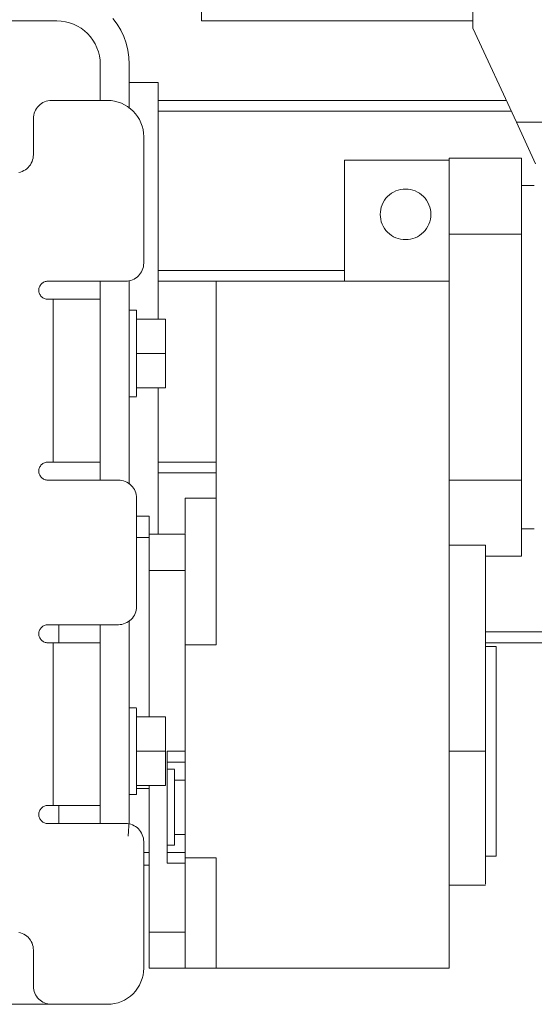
# Model space of a CAD drawing. Header units: millimetres. Extents: x 295996 to 512960, y -33037 to 76497.
# Tile 16 of 256: x 361255 to 361397, y 54630 to 54902. Entities that reach past the tile are written whole.
import ezdxf

# ---------------------------------------------------------------- set-up
doc = ezdxf.new("R2010")
doc.units = ezdxf.units.MM
doc.header["$LTSCALE"] = 0.25
doc.linetypes.add('XKITLINE00', pattern=[0])
doc.layers.get('0').update_dxf_attribs({"lineweight": 20})

msp = doc.modelspace()

# ---------------------------------------------------------------- linework, layer by layer
at = {"linetype": 'XKITLINE00', "lineweight": 0}
for p, q in [((361380.35896, 54979.76799), (361380.35896, 54899.76799)), ((361305.35915, 54924.76799), (361305.35915, 54901.768)), ((361281.98841, 54900.8794), (361280.8192, 54902.45585)), ((361265.35919, 54901.768), (361155.35906, 54901.768)), ((361265.35919, 54901.768), (361266.53507, 54901.71021)), ((361267.69998, 54901.53742), (361266.53507, 54901.71021)), ((361268.84249, 54901.25127), (361267.69998, 54901.53742)), ((361269.95113, 54900.85454), (361268.84249, 54901.25127)), ((361271.01591, 54900.35105), (361269.95113, 54900.85454)), ((361272.02585, 54899.74563), (361271.01591, 54900.35105)), ((361272.97189, 54899.04411), (361272.02585, 54899.74563)), ((361282.9974, 54899.19592), (361281.98841, 54900.8794)), ((361283.83663, 54897.42166), (361282.9974, 54899.19592)), ((361305.35915, 54901.768), (361380.35896, 54901.768)), ((361392.39624, 54873.76799), (361380.35896, 54899.76799)), ((361273.84451, 54898.25328), (361272.97189, 54899.04411)), ((361274.6351, 54897.38071), (361273.84451, 54898.25328)), ((361275.33653, 54896.43483), (361274.6351, 54897.38071)), ((361275.94211, 54895.42475), (361275.33653, 54896.43483)), ((361284.498, 54895.57369), (361283.83663, 54897.42166)), ((361276.44565, 54894.3602), (361275.94211, 54895.42475)), ((361276.84238, 54893.2514), (361276.44565, 54894.3602)), ((361284.97484, 54893.6698), (361284.498, 54895.57369)), ((361285.26285, 54891.72834), (361284.97484, 54893.6698)), ((361277.12848, 54892.10908), (361276.84238, 54893.2514)), ((361277.3011, 54890.9442), (361277.12848, 54892.10908)), ((361277.35927, 54889.76799), (361277.3011, 54890.9442)), ((361285.35917, 54889.76799), (361285.26285, 54891.72834)), ((361277.35927, 54889.76799), (361277.35927, 54879.768)), ((361285.35917, 54889.76799), (361285.35917, 54877.55473)), ((361293.35882, 54884.76798), (361285.35892, 54884.76798)), ((361293.35882, 54819.26796), (361293.35882, 54884.76798)), ((361259.70152, 54877.54585), (361259.44927, 54877.12498)), ((361259.99382, 54877.93995), (361259.70152, 54877.54585)), ((361260.32331, 54878.30353), (361259.99382, 54877.93995)), ((361260.68714, 54878.63305), (361260.32331, 54878.30353)), ((361261.08101, 54878.92534), (361260.68714, 54878.63305)), ((361261.50205, 54879.1776), (361261.08101, 54878.92534)), ((361261.94551, 54879.38739), (361261.50205, 54879.1776)), ((361262.40757, 54879.55269), (361261.94551, 54879.38739)), ((361262.88345, 54879.67191), (361262.40757, 54879.55269)), ((361263.36887, 54879.74392), (361262.88345, 54879.67191)), ((361263.85906, 54879.768), (361263.36887, 54879.74392)), ((361263.85906, 54879.768), (361279.35913, 54879.768)), ((361279.35913, 54879.768), (361280.33903, 54879.71984)), ((361281.30987, 54879.57585), (361280.33903, 54879.71984)), ((361282.26211, 54879.3374), (361281.30987, 54879.57585)), ((361283.18575, 54879.00679), (361282.26211, 54879.3374)), ((361284.07314, 54878.5872), (361283.18575, 54879.00679)), ((361284.91476, 54878.08269), (361284.07314, 54878.5872)), ((361285.70297, 54877.49809), (361284.91476, 54878.08269)), ((361286.43015, 54876.83906), (361285.70297, 54877.49809)), ((361293.35882, 54879.76799), (361389.61841, 54879.76799)), ((361258.88326, 54875.25807), (361258.85895, 54874.76799)), ((361258.85895, 54874.76799), (361258.85895, 54864.768)), ((361258.95527, 54875.74345), (361258.88326, 54875.25807)), ((361259.07448, 54876.21942), (361258.95527, 54875.74345)), ((361259.23946, 54876.68142), (361259.07448, 54876.21942)), ((361259.44927, 54877.12498), (361259.23946, 54876.68142)), ((361287.08914, 54876.11192), (361286.43015, 54876.83906)), ((361287.67374, 54875.3237), (361287.08914, 54876.11192)), ((361288.17823, 54874.48196), (361287.67374, 54875.3237)), ((361293.35882, 54876.76797), (361391.00744, 54876.76797)), ((361288.59785, 54873.59482), (361288.17823, 54874.48196)), ((361288.9283, 54872.67084), (361288.59785, 54873.59482)), ((361289.16672, 54871.7189), (361288.9283, 54872.67084)), ((361397.72012, 54862.26798), (361392.39624, 54873.76799)), ((361392.39624, 54873.76799), (361438.32186, 54873.76799)), ((361289.31072, 54870.74816), (361289.16672, 54871.7189)), ((361289.35888, 54869.76799), (361289.31072, 54870.74816)), ((361289.35888, 54869.76799), (361289.35888, 54834.768)), ((361258.64389, 54863.31656), (361258.7631, 54863.79254)), ((361258.7631, 54863.79254), (361258.8351, 54864.27791)), ((361258.8351, 54864.27791), (361258.85895, 54864.768)), ((361373.85919, 54842.76692), (361373.85919, 54863.76799)), ((361393.85917, 54863.76799), (361373.85919, 54863.76799)), ((361393.85917, 54842.76692), (361393.85917, 54863.76799)), ((361257.03123, 54860.90293), (361257.39458, 54861.23246)), ((361257.39458, 54861.23246), (361257.72407, 54861.59603)), ((361257.72407, 54861.59603), (361258.01637, 54861.99014)), ((361258.01637, 54861.99014), (361258.26862, 54862.41101)), ((361258.26862, 54862.41101), (361258.47843, 54862.85457)), ((361258.47843, 54862.85457), (361258.64389, 54863.31656)), ((361373.85919, 54863.26799), (361344.85891, 54863.26799)), ((361344.85891, 54863.26799), (361344.85891, 54829.76799)), ((361254.83444, 54859.86407), (361255.31032, 54859.98329)), ((361255.31032, 54859.98329), (361255.77238, 54860.14859)), ((361255.77238, 54860.14859), (361256.21584, 54860.35839)), ((361256.21584, 54860.35839), (361256.63688, 54860.61065)), ((361256.63688, 54860.61065), (361257.03123, 54860.90293)), ((361393.85916, 54856.26798), (361397.35914, 54856.26798)), ((361356.8094, 54853.21773), (361356.34783, 54852.70874)), ((361357.31819, 54853.67906), (361356.8094, 54853.21773)), ((361357.86989, 54854.08828), (361357.31819, 54853.67906)), ((361358.45926, 54854.44143), (361357.86989, 54854.08828)), ((361359.0801, 54854.73515), (361358.45926, 54854.44143)), ((361359.72717, 54854.96658), (361359.0801, 54854.73515)), ((361360.39331, 54855.13349), (361359.72717, 54854.96658)), ((361361.07281, 54855.23428), (361360.39331, 54855.13349)), ((361361.75897, 54855.26799), (361361.07281, 54855.23428)), ((361362.44514, 54855.23428), (361361.75897, 54855.26799)), ((361363.12464, 54855.13349), (361362.44514, 54855.23428)), ((361363.79125, 54854.96658), (361363.12464, 54855.13349)), ((361364.43784, 54854.73515), (361363.79125, 54854.96658)), ((361365.05869, 54854.44143), (361364.43784, 54854.73515)), ((361365.64806, 54854.08828), (361365.05869, 54854.44143)), ((361366.19976, 54853.67906), (361365.64806, 54854.08828)), ((361366.70902, 54853.21773), (361366.19976, 54853.67906)), ((361367.17012, 54852.70874), (361366.70902, 54853.21773)), ((361355.06037, 54850.29998), (361354.89347, 54849.63362)), ((361355.29211, 54850.94678), (361355.06037, 54850.29998)), ((361355.58584, 54851.56777), (361355.29211, 54850.94678)), ((361355.9387, 54852.15698), (361355.58584, 54851.56777)), ((361356.34783, 54852.70874), (361355.9387, 54852.15698)), ((361367.57925, 54852.15698), (361367.17012, 54852.70874)), ((361367.93258, 54851.56777), (361367.57925, 54852.15698)), ((361368.22632, 54850.94678), (361367.93258, 54851.56777)), ((361368.45758, 54850.29998), (361368.22632, 54850.94678)), ((361368.62448, 54849.63362), (361368.45758, 54850.29998)), ((361354.79286, 54848.95411), (361354.759, 54848.26799)), ((361354.759, 54848.26799), (361354.79286, 54847.58188)), ((361354.89347, 54849.63362), (361354.79286, 54848.95411)), ((361354.79286, 54847.58188), (361354.89347, 54846.90235)), ((361368.72556, 54848.95411), (361368.62448, 54849.63362)), ((361368.62448, 54846.90235), (361368.72556, 54847.58188)), ((361368.75894, 54848.26799), (361368.72556, 54848.95411)), ((361368.72556, 54847.58188), (361368.75894, 54848.26799)), ((361354.89347, 54846.90235), (361355.06037, 54846.236)), ((361355.06037, 54846.236), (361355.29211, 54845.5892)), ((361355.29211, 54845.5892), (361355.58584, 54844.96821)), ((361355.58584, 54844.96821), (361355.9387, 54844.37901)), ((361367.57925, 54844.37901), (361367.93258, 54844.96821)), ((361367.93258, 54844.96821), (361368.22632, 54845.5892)), ((361368.22632, 54845.5892), (361368.45758, 54846.236)), ((361368.45758, 54846.236), (361368.62448, 54846.90235)), ((361355.9387, 54844.37901), (361356.34783, 54843.82723)), ((361356.34783, 54843.82723), (361356.8094, 54843.31824)), ((361356.8094, 54843.31824), (361357.31819, 54842.85691)), ((361357.31819, 54842.85691), (361357.86989, 54842.4477)), ((361357.86989, 54842.4477), (361358.45926, 54842.09454)), ((361358.45926, 54842.09454), (361359.0801, 54841.80084)), ((361364.43784, 54841.80084), (361365.05869, 54842.09454)), ((361365.05869, 54842.09454), (361365.64806, 54842.4477)), ((361365.64806, 54842.4477), (361366.19976, 54842.85691)), ((361366.19976, 54842.85691), (361366.70902, 54843.31824)), ((361366.70902, 54843.31824), (361367.17012, 54843.82723)), ((361367.17012, 54843.82723), (361367.57925, 54844.37901)), ((361393.85917, 54842.76692), (361373.85919, 54842.76692)), ((361373.85919, 54842.76692), (361373.85919, 54829.76799)), ((361393.85917, 54774.76907), (361393.85917, 54842.76692)), ((361359.0801, 54841.80084), (361359.72717, 54841.56941)), ((361359.72717, 54841.56941), (361360.39331, 54841.4025)), ((361360.39331, 54841.4025), (361361.07281, 54841.30169)), ((361361.75897, 54841.26799), (361361.07281, 54841.30169)), ((361361.75897, 54841.26799), (361362.44514, 54841.30169)), ((361362.44514, 54841.30169), (361363.12464, 54841.4025)), ((361363.12464, 54841.4025), (361363.79125, 54841.56941)), ((361363.79125, 54841.56941), (361364.43784, 54841.80084)), ((361289.14383, 54833.31656), (361289.26304, 54833.79254)), ((361289.26304, 54833.79254), (361289.33504, 54834.27791)), ((361289.35888, 54834.768), (361289.33504, 54834.27791)), ((361287.53116, 54830.90293), (361287.89451, 54831.23246)), ((361287.89451, 54831.23246), (361288.22401, 54831.59603)), ((361288.22401, 54831.59603), (361288.51631, 54831.99014)), ((361288.51631, 54831.99014), (361288.76856, 54832.411)), ((361288.76856, 54832.411), (361288.97836, 54832.85457)), ((361288.97836, 54832.85457), (361289.14383, 54833.31656)), ((361293.35882, 54832.76794), (361344.85914, 54832.76794)), ((361260.65424, 54828.44648), (361260.54933, 54828.2247)), ((361260.7806, 54828.65691), (361260.65424, 54828.44648)), ((361260.92651, 54828.85398), (361260.7806, 54828.65691)), ((361261.0915, 54829.03576), (361260.92651, 54828.85398)), ((361261.27317, 54829.20052), (361261.0915, 54829.03576)), ((361261.47011, 54829.34667), (361261.27317, 54829.20052)), ((361261.68039, 54829.47279), (361261.47011, 54829.34667)), ((361261.90212, 54829.57768), (361261.68039, 54829.47279)), ((361262.13339, 54829.66034), (361261.90212, 54829.57768)), ((361262.37133, 54829.71996), (361262.13339, 54829.66034)), ((361262.61404, 54829.75596), (361262.37133, 54829.71996)), ((361262.85913, 54829.76799), (361262.61404, 54829.75596)), ((361262.85913, 54829.76799), (361284.35924, 54829.76799)), ((361277.35927, 54829.76799), (361277.35927, 54774.76799)), ((361284.35924, 54829.76799), (361284.84895, 54829.79207)), ((361284.84895, 54829.79207), (361285.33438, 54829.86407)), ((361285.33438, 54829.86407), (361285.81026, 54829.98329)), ((361285.35917, 54829.9669), (361285.35917, 54773.66134)), ((361285.81026, 54829.98329), (361286.27231, 54830.14859)), ((361286.27231, 54830.14859), (361286.71625, 54830.35838)), ((361286.71625, 54830.35838), (361287.13682, 54830.61065)), ((361287.13682, 54830.61065), (361287.53116, 54830.90293)), ((361293.35882, 54829.76804), (361309.35909, 54829.76804)), ((361373.85919, 54829.76799), (361309.35886, 54829.76799)), ((361309.35886, 54829.76799), (361309.35886, 54729.22557)), ((361373.85919, 54829.76799), (361373.85919, 54639.768)), ((361260.371, 54827.51304), (361260.35908, 54827.26799)), ((361260.35908, 54827.26799), (361260.371, 54827.02295)), ((361260.40724, 54827.75572), (361260.371, 54827.51304)), ((361260.371, 54827.02295), (361260.40724, 54826.78026)), ((361260.46684, 54827.9937), (361260.40724, 54827.75572)), ((361260.40724, 54826.78026), (361260.46684, 54826.54229)), ((361260.54933, 54828.2247), (361260.46684, 54827.9937)), ((361260.46684, 54826.54229), (361260.54933, 54826.31129)), ((361260.54933, 54826.31129), (361260.65424, 54826.0895)), ((361260.65424, 54826.0895), (361260.7806, 54825.87907)), ((361260.7806, 54825.87907), (361260.92651, 54825.68201)), ((361260.92651, 54825.68201), (361261.0915, 54825.50022)), ((361261.0915, 54825.50022), (361261.27317, 54825.33547)), ((361261.27317, 54825.33547), (361261.47011, 54825.18932)), ((361261.47011, 54825.18932), (361261.68039, 54825.06318)), ((361261.68039, 54825.06318), (361261.90212, 54824.95829)), ((361261.90212, 54824.95829), (361262.13339, 54824.87564)), ((361262.13339, 54824.87564), (361262.37133, 54824.81603)), ((361262.37133, 54824.81603), (361262.61404, 54824.78003)), ((361262.61404, 54824.78003), (361262.85913, 54824.76799)), ((361264.35926, 54824.76799), (361262.85913, 54824.76799)), ((361264.35926, 54824.76799), (361277.35927, 54824.76799)), ((361264.35926, 54824.76799), (361264.35926, 54779.76799)), ((361287.35901, 54821.76798), (361285.35915, 54821.76798)), ((361287.35903, 54797.94586), (361287.35903, 54821.76798)), ((361287.35903, 54821.76798), (361287.35903, 54821.59012)), ((361295.35892, 54819.26799), (361287.3595, 54819.26799)), ((361295.35892, 54809.76799), (361295.35892, 54819.26799)), ((361295.35892, 54809.76799), (361287.3595, 54809.76799)), ((361295.35892, 54800.26799), (361295.35892, 54809.76799)), ((361287.3595, 54800.26799), (361295.35892, 54800.26799)), ((361293.35882, 54759.7681), (361293.35882, 54800.26803)), ((361287.35901, 54797.76805), (361285.35915, 54797.76805)), ((361261.47011, 54779.34667), (361261.27317, 54779.20052)), ((361261.68039, 54779.4728), (361261.47011, 54779.34667)), ((361261.90212, 54779.5777), (361261.68039, 54779.4728)), ((361262.13339, 54779.66034), (361261.90212, 54779.5777)), ((361262.37133, 54779.71995), (361262.13339, 54779.66034)), ((361262.61404, 54779.75595), (361262.37133, 54779.71995)), ((361262.85913, 54779.76799), (361262.61404, 54779.75595)), ((361264.35926, 54779.76799), (361262.85913, 54779.76799)), ((361264.35926, 54779.76799), (361277.35927, 54779.76799)), ((361293.35882, 54779.76796), (361309.35909, 54779.76796)), ((361260.371, 54777.51303), (361260.35908, 54777.26799)), ((361260.35908, 54777.26799), (361260.371, 54777.02296)), ((361260.40724, 54777.75571), (361260.371, 54777.51303)), ((361260.371, 54777.02296), (361260.40724, 54776.78028)), ((361260.46684, 54777.99371), (361260.40724, 54777.75571)), ((361260.40724, 54776.78028), (361260.46684, 54776.54227)), ((361260.54933, 54778.22471), (361260.46684, 54777.99371)), ((361260.65424, 54778.44649), (361260.54933, 54778.22471)), ((361260.7806, 54778.65693), (361260.65424, 54778.44649)), ((361260.92651, 54778.85398), (361260.7806, 54778.65693)), ((361261.0915, 54779.03575), (361260.92651, 54778.85398)), ((361261.27317, 54779.20052), (361261.0915, 54779.03575)), ((361293.35882, 54776.76794), (361309.35909, 54776.76794)), ((361260.46684, 54776.54227), (361260.54933, 54776.31128)), ((361260.54933, 54776.31128), (361260.65424, 54776.08949)), ((361260.65424, 54776.08949), (361260.7806, 54775.87905)), ((361260.7806, 54775.87905), (361260.92651, 54775.682)), ((361260.92651, 54775.682), (361261.0915, 54775.50024)), ((361261.0915, 54775.50024), (361261.27317, 54775.33546)), ((361261.27317, 54775.33546), (361261.47011, 54775.18931)), ((361261.47011, 54775.18931), (361261.68039, 54775.06319)), ((361261.68039, 54775.06319), (361261.90212, 54774.95828)), ((361261.90212, 54774.95828), (361262.13339, 54774.87564)), ((361262.13339, 54774.87564), (361262.37133, 54774.81603)), ((361262.37133, 54774.81603), (361262.61404, 54774.78003)), ((361262.85913, 54774.76799), (361262.61404, 54774.78003)), ((361262.85913, 54774.76799), (361282.35891, 54774.76799)), ((361282.35891, 54774.76799), (361282.8491, 54774.74391)), ((361283.33452, 54774.67191), (361282.8491, 54774.74391)), ((361283.8104, 54774.5527), (361283.33452, 54774.67191)), ((361284.27246, 54774.38739), (361283.8104, 54774.5527)), ((361284.71592, 54774.17761), (361284.27246, 54774.38739)), ((361285.13696, 54773.92533), (361284.71592, 54774.17761)), ((361285.53083, 54773.63303), (361285.13696, 54773.92533)), ((361393.85917, 54774.76907), (361373.85919, 54774.76907)), ((361393.85917, 54774.76907), (361393.85917, 54753.768)), ((361285.89466, 54773.30354), (361285.53083, 54773.63303)), ((361286.22415, 54772.93995), (361285.89466, 54773.30354)), ((361286.51645, 54772.54584), (361286.22415, 54772.93995)), ((361286.7687, 54772.12497), (361286.51645, 54772.54584)), ((361286.97851, 54771.6814), (361286.7687, 54772.12497)), ((361287.14397, 54771.2194), (361286.97851, 54771.6814)), ((361287.26318, 54770.74343), (361287.14397, 54771.2194)), ((361287.33518, 54770.25807), (361287.26318, 54770.74343)), ((361287.35903, 54769.768), (361287.33518, 54770.25807)), ((361287.35903, 54769.768), (361287.35903, 54739.768)), ((361300.85922, 54769.76805), (361309.35884, 54769.76805)), ((361300.85924, 54759.99492), (361300.85924, 54769.768)), ((361287.35903, 54764.768), (361290.85901, 54764.768)), ((361290.85901, 54758.93217), (361290.85901, 54764.768)), ((361397.35914, 54761.26795), (361393.85916, 54761.26795)), ((361290.85901, 54758.93217), (361287.35903, 54758.93193)), ((361290.85901, 54749.76799), (361290.85901, 54759.76798)), ((361300.85924, 54759.76798), (361290.85901, 54759.76798)), ((361290.85901, 54758.93217), (361290.85901, 54749.76799)), ((361300.85924, 54749.76799), (361300.85924, 54759.76798)), ((361383.85895, 54756.76906), (361373.85919, 54756.76906)), ((361383.85895, 54756.76906), (361383.85895, 54699.76801)), ((361290.85901, 54749.77121), (361290.85901, 54753.268)), ((361290.85901, 54749.77121), (361290.85901, 54753.268)), ((361393.85917, 54753.768), (361383.85895, 54753.768)), ((361300.85924, 54749.76799), (361290.85901, 54749.76799)), ((361290.85901, 54749.76799), (361290.85901, 54709.268)), ((361300.85924, 54729.22557), (361300.85924, 54749.76799)), ((361287.14397, 54738.31656), (361287.26318, 54738.79254)), ((361287.26318, 54738.79254), (361287.33518, 54739.2779)), ((361287.35903, 54739.768), (361287.33518, 54739.2779)), ((361285.13696, 54735.61063), (361285.53083, 54735.90293)), ((361285.35917, 54735.87462), (361285.35917, 54679.76799)), ((361285.53083, 54735.90293), (361285.89466, 54736.23246)), ((361285.89466, 54736.23246), (361286.22415, 54736.59602)), ((361286.22415, 54736.59602), (361286.51645, 54736.99015)), ((361286.51645, 54736.99015), (361286.7687, 54737.41102)), ((361286.7687, 54737.41102), (361286.97851, 54737.85457)), ((361286.97851, 54737.85457), (361287.14397, 54738.31656)), ((361260.46684, 54732.99369), (361260.40724, 54732.75572)), ((361260.54933, 54733.22469), (361260.46684, 54732.99369)), ((361260.65424, 54733.44648), (361260.54933, 54733.22469)), ((361260.7806, 54733.65691), (361260.65424, 54733.44648)), ((361260.92651, 54733.85396), (361260.7806, 54733.65691)), ((361261.0915, 54734.03576), (361260.92651, 54733.85396)), ((361261.27317, 54734.20051), (361261.0915, 54734.03576)), ((361261.47011, 54734.34666), (361261.27317, 54734.20051)), ((361261.68039, 54734.47278), (361261.47011, 54734.34666)), ((361261.90212, 54734.57768), (361261.68039, 54734.47278)), ((361262.13339, 54734.66036), (361261.90212, 54734.57768)), ((361262.37133, 54734.71996), (361262.13339, 54734.66036)), ((361262.61404, 54734.75596), (361262.37133, 54734.71996)), ((361262.85913, 54734.768), (361262.61404, 54734.75596)), ((361282.35891, 54734.768), (361262.85913, 54734.768)), ((361265.85891, 54734.86563), (361265.85891, 54729.82162)), ((361277.35927, 54734.768), (361277.35927, 54679.76799)), ((361282.35891, 54734.768), (361282.8491, 54734.79208)), ((361282.8491, 54734.79208), (361283.33452, 54734.86405)), ((361283.33452, 54734.86405), (361283.8104, 54734.98329)), ((361283.8104, 54734.98329), (361284.27246, 54735.14861)), ((361284.27246, 54735.14861), (361284.71592, 54735.35839)), ((361284.71592, 54735.35839), (361285.13696, 54735.61063)), ((361300.85924, 54729.22557), (361300.85924, 54735.44666)), ((361260.371, 54732.51304), (361260.35908, 54732.268)), ((361260.35908, 54732.268), (361260.371, 54732.02294)), ((361260.40724, 54732.75572), (361260.371, 54732.51304)), ((361260.371, 54732.02294), (361260.40724, 54731.78026)), ((361260.40724, 54731.78026), (361260.46684, 54731.54229)), ((361260.46684, 54731.54229), (361260.54933, 54731.31129)), ((361260.54933, 54731.31129), (361260.65424, 54731.0895)), ((361260.65424, 54731.0895), (361260.7806, 54730.87907)), ((361260.7806, 54730.87907), (361260.92651, 54730.68201)), ((361260.92651, 54730.68201), (361261.0915, 54730.50022)), ((361261.0915, 54730.50022), (361261.27317, 54730.33547)), ((361261.27317, 54730.33547), (361261.47011, 54730.18932)), ((361383.85917, 54732.76803), (361657.85887, 54732.76803)), ((361261.47011, 54730.18932), (361261.68039, 54730.0632)), ((361261.68039, 54730.0632), (361261.90212, 54729.95829)), ((361261.90212, 54729.95829), (361262.13339, 54729.87565)), ((361262.13339, 54729.87565), (361262.37133, 54729.81602)), ((361262.37133, 54729.81602), (361262.61404, 54729.78002)), ((361262.61404, 54729.78002), (361262.85913, 54729.76798)), ((361264.35926, 54729.76798), (361262.85913, 54729.76798)), ((361277.35927, 54729.76798), (361264.35926, 54729.76798)), ((361264.35926, 54729.76798), (361264.35926, 54684.76799)), ((361300.85924, 54729.22557), (361309.35886, 54729.22557)), ((361300.85924, 54729.22557), (361300.85924, 54670.31041)), ((361386.85919, 54728.76804), (361383.85893, 54728.76804)), ((361383.85917, 54729.76801), (361657.85887, 54729.76801)), ((361386.8592, 54670.76799), (361386.8592, 54728.76799)), ((361285.35915, 54711.76796), (361287.35901, 54711.76796)), ((361287.35903, 54687.76798), (361287.35903, 54711.54442)), ((361295.35892, 54709.268), (361287.3595, 54709.268)), ((361295.35892, 54699.76801), (361295.35892, 54709.268)), ((361295.35892, 54699.76801), (361287.3595, 54699.76801)), ((361295.35892, 54699.76801), (361295.35892, 54690.26798)), ((361295.85912, 54684.268), (361295.85912, 54699.76801)), ((361295.85912, 54699.76801), (361300.85924, 54699.76801)), ((361383.85895, 54699.76801), (361373.85919, 54699.76801)), ((361383.85895, 54699.76801), (361383.85895, 54663.03778)), ((361300.85924, 54696.76798), (361295.85912, 54696.76798)), ((361295.85911, 54694.768), (361297.85896, 54694.768)), ((361297.85898, 54673.76798), (361297.85898, 54694.72596)), ((361295.35892, 54690.26798), (361287.3595, 54690.26798)), ((361290.85901, 54689.47291), (361287.3595, 54689.47291)), ((361290.85901, 54689.47291), (361290.85901, 54690.26798)), ((361290.85901, 54677.55243), (361290.85901, 54689.47291)), ((361297.85944, 54691.76798), (361300.85922, 54691.76798)), ((361287.35901, 54687.76803), (361285.35915, 54687.76803)), ((361287.35903, 54687.99874), (361287.35903, 54687.76798)), ((361261.0915, 54684.03575), (361260.92651, 54683.85398)), ((361261.27317, 54684.20052), (361261.0915, 54684.03575)), ((361261.47011, 54684.34667), (361261.27317, 54684.20052)), ((361261.68039, 54684.4728), (361261.47011, 54684.34667)), ((361261.90212, 54684.5777), (361261.68039, 54684.4728)), ((361262.13339, 54684.66034), (361261.90212, 54684.5777)), ((361262.37133, 54684.71995), (361262.13339, 54684.66034)), ((361262.61404, 54684.75595), (361262.37133, 54684.71995)), ((361262.85913, 54684.76799), (361262.61404, 54684.75595)), ((361264.35926, 54684.76799), (361262.85913, 54684.76799)), ((361264.35926, 54684.76799), (361277.35927, 54684.76799)), ((361265.85891, 54684.72442), (361265.85891, 54679.73605)), ((361295.85912, 54668.76799), (361295.85912, 54684.268)), ((361260.371, 54682.51303), (361260.35908, 54682.26799)), ((361260.35908, 54682.26799), (361260.371, 54682.02296)), ((361260.40724, 54682.75571), (361260.371, 54682.51303)), ((361260.371, 54682.02296), (361260.40724, 54681.78028)), ((361260.46684, 54682.99371), (361260.40724, 54682.75571)), ((361260.40724, 54681.78028), (361260.46684, 54681.54228)), ((361260.54933, 54683.22471), (361260.46684, 54682.99371)), ((361260.46684, 54681.54228), (361260.54933, 54681.31128)), ((361260.65424, 54683.4465), (361260.54933, 54683.22471)), ((361260.54933, 54681.31128), (361260.65424, 54681.08949)), ((361260.7806, 54683.65693), (361260.65424, 54683.4465)), ((361260.92651, 54683.85398), (361260.7806, 54683.65693)), ((361260.65424, 54681.08949), (361260.7806, 54680.87905)), ((361260.7806, 54680.87905), (361260.92651, 54680.682)), ((361260.92651, 54680.682), (361261.0915, 54680.50024)), ((361261.0915, 54680.50024), (361261.27317, 54680.33546)), ((361261.27317, 54680.33546), (361261.47011, 54680.18931)), ((361261.47011, 54680.18931), (361261.68039, 54680.06319)), ((361261.68039, 54680.06319), (361261.90212, 54679.95828)), ((361261.90212, 54679.95828), (361262.13339, 54679.87564)), ((361262.13339, 54679.87564), (361262.37133, 54679.81604)), ((361262.37133, 54679.81604), (361262.61404, 54679.78003)), ((361262.85913, 54679.76799), (361262.61404, 54679.78003)), ((361284.35924, 54679.76799), (361262.85913, 54679.76799)), ((361284.84895, 54679.74391), (361284.35924, 54679.76799)), ((361285.33438, 54679.67191), (361284.84895, 54679.74391)), ((361285.34391, 54680.54107), (361285.05066, 54676.26798)), ((361285.81026, 54679.5527), (361285.33438, 54679.67191)), ((361285.35822, 54679.57392), (361285.35869, 54679.63859)), ((361285.35869, 54679.63859), (361285.35917, 54679.70329)), ((361285.35917, 54679.76799), (361285.35917, 54679.70329)), ((361285.35917, 54679.76799), (361285.35917, 54679.76498)), ((361285.35917, 54679.75744), (361285.35917, 54679.55965)), ((361286.27231, 54679.38739), (361285.81026, 54679.5527)), ((361286.71625, 54679.17761), (361286.27231, 54679.38739)), ((361287.13682, 54678.92533), (361286.71625, 54679.17761)), ((361287.53116, 54678.63303), (361287.13682, 54678.92533)), ((361287.89451, 54678.30354), (361287.53116, 54678.63303)), ((361288.22401, 54677.93995), (361287.89451, 54678.30354)), ((361288.51631, 54677.54584), (361288.22401, 54677.93995)), ((361288.76856, 54677.12498), (361288.51631, 54677.54584)), ((361288.97836, 54676.6814), (361288.76856, 54677.12498)), ((361289.14383, 54676.2194), (361288.97836, 54676.6814)), ((361289.26304, 54675.74343), (361289.14383, 54676.2194)), ((361290.85901, 54649.76799), (361290.85901, 54677.57967)), ((361300.85922, 54676.768), (361297.85944, 54676.768)), ((361289.33504, 54675.25807), (361289.26304, 54675.74343)), ((361289.35888, 54674.768), (361289.33504, 54675.25807)), ((361289.35888, 54639.768), (361289.35888, 54674.768)), ((361297.85896, 54673.76798), (361295.85911, 54673.76798)), ((361297.85898, 54673.81003), (361297.85898, 54673.76798)), ((361290.85899, 54671.768), (361289.35886, 54671.768)), ((361300.85924, 54671.76798), (361295.85912, 54671.76798)), ((361386.85919, 54670.76795), (361383.8594, 54670.76795)), ((361290.85899, 54668.26802), (361289.35886, 54668.26802)), ((361300.85924, 54668.76799), (361295.85912, 54668.76799)), ((361300.85924, 54668.76799), (361300.85924, 54670.31374)), ((361300.85924, 54670.31041), (361309.35886, 54670.31041)), ((361300.85924, 54670.31041), (361300.85924, 54663.95038)), ((361300.85924, 54668.76799), (361300.85924, 54649.76799)), ((361309.35884, 54670.31043), (361309.35884, 54639.76794)), ((361383.85893, 54662.76794), (361373.85917, 54662.76794)), ((361255.31032, 54649.5527), (361254.83444, 54649.67191)), ((361255.77238, 54649.38739), (361255.31032, 54649.5527)), ((361256.21584, 54649.17761), (361255.77238, 54649.38739)), ((361256.63688, 54648.92533), (361256.21584, 54649.17761)), ((361257.03123, 54648.63303), (361256.63688, 54648.92533)), ((361257.39458, 54648.30354), (361257.03123, 54648.63303)), ((361290.85901, 54639.768), (361290.85901, 54649.76799)), ((361290.85901, 54639.768), (361290.85901, 54649.76799)), ((361290.85901, 54649.76799), (361300.85924, 54649.76799)), ((361290.85901, 54649.7637), (361290.85901, 54646.26798)), ((361300.85924, 54639.768), (361300.85924, 54649.76799)), ((361257.72407, 54647.93995), (361257.39458, 54648.30354)), ((361258.01637, 54647.54584), (361257.72407, 54647.93995)), ((361258.26862, 54647.12497), (361258.01637, 54647.54584)), ((361258.47843, 54646.6814), (361258.26862, 54647.12497)), ((361258.64389, 54646.2194), (361258.47843, 54646.6814)), ((361258.7631, 54645.74343), (361258.64389, 54646.2194)), ((361258.8351, 54645.25807), (361258.7631, 54645.74343)), ((361258.85895, 54644.768), (361258.8351, 54645.25807)), ((361258.85895, 54644.768), (361258.85895, 54634.76798)), ((361288.9283, 54636.86514), (361289.16672, 54637.81708)), ((361289.16672, 54637.81708), (361289.31072, 54638.78783)), ((361289.31072, 54638.78783), (361289.35888, 54639.768)), ((361290.85901, 54639.768), (361300.85924, 54639.768)), ((361300.85924, 54639.768), (361309.35886, 54639.768)), ((361373.85919, 54639.768), (361309.35886, 54639.768)), ((361287.67374, 54634.21228), (361288.17823, 54635.05402)), ((361288.17823, 54635.05402), (361288.59785, 54635.94115)), ((361288.59785, 54635.94115), (361288.9283, 54636.86514)), ((361258.85895, 54634.76798), (361258.88326, 54634.27791)), ((361258.88326, 54634.27791), (361258.95527, 54633.79255)), ((361258.95527, 54633.79255), (361259.07448, 54633.31658)), ((361259.07448, 54633.31658), (361259.23946, 54632.85458)), ((361259.23946, 54632.85458), (361259.44927, 54632.411)), ((361259.44927, 54632.411), (361259.70152, 54631.99013)), ((361285.70297, 54632.03788), (361286.43015, 54632.69693)), ((361286.43015, 54632.69693), (361287.08914, 54633.42407)), ((361287.08914, 54633.42407), (361287.67374, 54634.21228)), ((361263.85904, 54629.76795), (361242.82289, 54629.76795)), ((361259.70152, 54631.99013), (361259.99382, 54631.59603)), ((361259.99382, 54631.59603), (361260.32331, 54631.23247)), ((361260.32331, 54631.23247), (361260.68714, 54630.90294)), ((361260.68714, 54630.90294), (361261.08101, 54630.61064)), ((361261.08101, 54630.61064), (361261.50205, 54630.3584)), ((361261.50205, 54630.3584), (361261.94551, 54630.14859)), ((361261.94551, 54630.14859), (361262.40757, 54629.9833)), ((361262.40757, 54629.9833), (361262.88345, 54629.86407)), ((361262.88345, 54629.86407), (361263.36887, 54629.79206)), ((361263.36887, 54629.79206), (361263.85906, 54629.76798)), ((361263.85906, 54629.76798), (361279.35913, 54629.76798)), ((361279.35913, 54629.76798), (361280.33903, 54629.81614)), ((361280.33903, 54629.81614), (361281.30987, 54629.96015)), ((361281.30987, 54629.96015), (361282.26211, 54630.1986)), ((361282.26211, 54630.1986), (361283.18575, 54630.52919)), ((361283.18575, 54630.52919), (361284.07314, 54630.94878)), ((361284.07314, 54630.94878), (361284.91476, 54631.4533)), ((361284.91476, 54631.4533), (361285.70297, 54632.03788))]:
    msp.add_line(p, q, dxfattribs=at)

doc.saveas('drawing.dxf')
